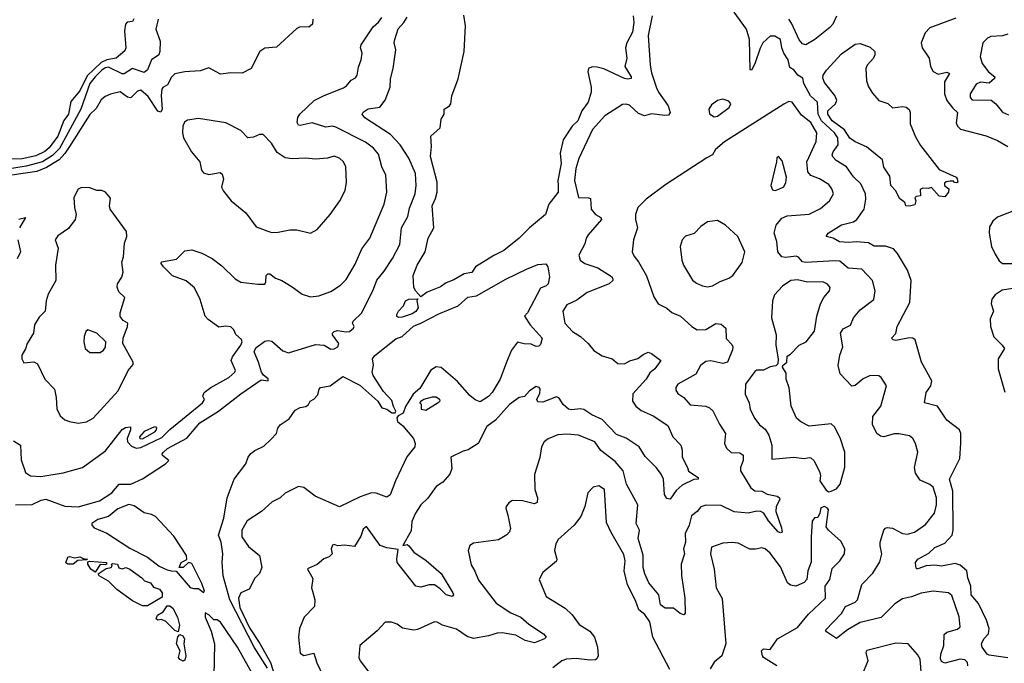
# Model space of a CAD drawing. Extents: x 1995161 to 2088924, y 769148 to 906007.
# Tile 114 of 256: x 2037771 to 2043575, y 822921 to 826711. Entities that reach past the tile are written whole.
import ezdxf

# ---------------------------------------------------------------- set-up
doc = ezdxf.new("R2010")
doc.units = 0

msp = doc.modelspace()

# ---------------------------------------------------------------- linework, layer by layer
at = {"layer": '0CON20XD'}
for points in [[(2041499.2, 826735), (2041475, 826617.5), (2041487.1, 826442.9), (2041495, 826398.8), (2041525, 826310.8), (2041536.2, 826285), (2041593.5, 826205), (2041605.7, 826164.3), (2041595, 826150), (2041573.4, 826146.6), (2041495, 826157.3), (2041454.4, 826145.6), (2041418.4, 826158.4), (2041365, 826207.5), (2041345, 826214), (2041325, 826212), (2041219.5, 826145), (2041147.1, 826065), (2041065.9, 825894.1), (2041049.4, 825835), (2041041.6, 825765), (2041064, 825665), (2041123.2, 825663.2), (2041135, 825658), (2041138.8, 825595), (2041165, 825563.3), (2041197, 825547), (2041200, 825535), (2041121.2, 825445), (2041109.4, 825425), (2041101.7, 825391.7), (2041066.2, 825325), (2041074.5, 825294.5), (2041101.2, 825275), (2041179.1, 825249.1), (2041258.5, 825198.5), (2041268, 825185), (2041266.2, 825175), (2041246.2, 825155), (2041115.6, 825104.4), (2041055, 825058.9), (2040995, 825031.4), (2040971.4, 824995), (2040984.5, 824925), (2041028.6, 824875), (2041076.2, 824846.2), (2041122.5, 824805), (2041155, 824762.5), (2041205, 824731.1), (2041262.5, 824715), (2041296.4, 824686.4), (2041335.7, 824684.3), (2041366.9, 824703.1), (2041414, 824716), (2041445, 824740.5), (2041475, 824752.7), (2041495, 824746.1), (2041550, 824705), (2041515, 824655.8), (2041485, 824632), (2041464.4, 824595), (2041385, 824508.6), (2041383.8, 824465), (2041403.6, 824435), (2041435, 824410.4), (2041505, 824378.5), (2041592, 824322), (2041620, 824255), (2041668, 824205), (2041675.6, 824175.6), (2041676.4, 824135), (2041707.1, 824075), (2041712.5, 824052.5), (2041770, 824015), (2041770, 824005), (2041745, 824004.2), (2041675, 823970.5), (2041641.2, 823938.8), (2041605, 823887.1), (2041585, 823891.9), (2041571.1, 823915), (2041565.6, 824005), (2041552.9, 824035), (2041525, 824071.9), (2041458, 824138), (2041423.3, 824195), (2041345, 824247.2), (2041288.8, 824268.8), (2041205, 824356.6), (2041142.5, 824385), (2041096.7, 824415), (2041075, 824419.2), (2041025, 824412.9), (2041005, 824417.1), (2040975, 824445.6), (2040951.5, 824481.5), (2040935, 824490.8), (2040855, 824459.5), (2040825, 824460), (2040820, 824475), (2040837.3, 824512.7), (2040838, 824535), (2040833.3, 824545), (2040815, 824550.6), (2040776.2, 824525), (2040747.1, 824492.9), (2040715, 824485.8), (2040657.8, 824445), (2040575, 824352.9), (2040524.2, 824315.8), (2040474.2, 824215), (2040415, 824177.1), (2040385, 824170), (2040311.2, 824135), (2040318.8, 824068.8), (2040305.7, 824034.3), (2040265, 823987.5), (2040225, 823962.5), (2040176.4, 823893.6), (2040135, 823853.8), (2040103.1, 823805), (2040083.1, 823755), (2040078.8, 823701.2), (2040030, 823615), (2040055, 823620), (2040065, 823613.3), (2040094.4, 823575), (2040166.4, 823526.4), (2040255, 823450), (2040323.3, 823335), (2040327.5, 823325), (2040320, 823315), (2040284, 823325), (2040249.5, 823359.5), (2040215, 823383.3), (2040185, 823383.8), (2040135, 823368.9), (2040105, 823375.6), (2039996.7, 823515), (2039993.4, 823536.6), (2040001.7, 823591.7), (2039935, 823600), (2039895, 823613.8), (2039815, 823727.5), (2039795, 823710), (2039780.7, 823669.3), (2039745, 823608), (2039685, 823616.5), (2039645, 823612.5), (2039625, 823620), (2039615, 823617.5), (2039607.5, 823595), (2039612.5, 823565), (2039595, 823547.5), (2039563.9, 823536.1), (2039525, 823502.5), (2039470.7, 823479.3), (2039467.5, 823475), (2039499.3, 823419.3), (2039490, 823365), (2039495.8, 823345.8), (2039511.1, 823295), (2039508.1, 823255), (2039447.9, 823192.1), (2039419.4, 823125), (2039414.4, 823075.6), (2039425, 822981.2), (2039445, 822966.7), (2039505, 822981.2), (2039523.2, 822923.2), (2039558.8, 822845)], [(2041386.9, 826735), (2041390.4, 826695), (2041382.7, 826637.3), (2041348.9, 826575), (2041340.9, 826545), (2041350.4, 826485), (2041337.9, 826435), (2041374.4, 826375), (2041374.3, 826365.7), (2041355, 826361.2), (2041335, 826364.8), (2041215, 826421.8), (2041175, 826432.8), (2041145, 826434.2), (2041123.5, 826425), (2041119.1, 826405), (2041139.5, 826315), (2041139.2, 826285), (2041121.6, 826225), (2041084.9, 826175.1), (2041060.8, 826115), (2041027.5, 826085), (2040975, 826004.2), (2040955.8, 825925), (2040963, 825865), (2040943.1, 825765), (2040943.9, 825735), (2040945.4, 825695), (2040889.3, 825625), (2040870.3, 825565), (2040776, 825485), (2040715.8, 825424.2), (2040625, 825353.1), (2040565, 825323.3), (2040457.5, 825255), (2040435, 825222), (2040390, 825215), (2040330.2, 825179.8), (2040285, 825162.5), (2040251.7, 825138.3), (2040173.6, 825106.4), (2040135, 825080), (2040105, 825112.5), (2040094.3, 825134.3), (2040090, 825205), (2040114.4, 825265), (2040161.1, 825345), (2040178.6, 825425), (2040211.2, 825485), (2040202.7, 825615), (2040221.4, 825658.6), (2040232, 825695), (2040231.5, 825755), (2040192.7, 825905), (2040198.9, 825965), (2040194.2, 826025), (2040249.2, 826075), (2040255.8, 826125), (2040273.3, 826155), (2040272.5, 826185), (2040305, 826204.2), (2040312, 826215), (2040317.7, 826262.3), (2040355, 826362.5), (2040391.2, 826525), (2040399.2, 826675), (2040388.3, 826738.3)], [(2043444.4, 823015), (2043439.4, 823035), (2043455, 823064.3), (2043481.8, 823095), (2043485.9, 823125), (2043470.5, 823175), (2043423.3, 823273.3), (2043380, 823325), (2043377.5, 823375), (2043358.9, 823425), (2043353.1, 823465), (2043315, 823499.4), (2043285, 823508.6), (2043205, 823493.1), (2043165, 823498.5), (2043115, 823494.5), (2043065, 823476.2), (2043057, 823477), (2043052.9, 823492.9), (2043052.2, 823515), (2043064.3, 823535), (2043129.8, 823570.3), (2043165, 823603.2), (2043225, 823627.9), (2043268.2, 823675), (2043273.7, 823705), (2043271.1, 823935), (2043252, 824005), (2043313, 824127), (2043317.6, 824217.6), (2043319.1, 824275), (2043310, 824295), (2043235, 824353.1), (2043180, 824435), (2043103.8, 824455), (2043113.3, 824515), (2043141.5, 824555), (2043146.7, 824585), (2043085.8, 824695), (2043049.2, 824825), (2043035, 824835.3), (2043015, 824837.2), (2042935, 824822), (2042920, 824825), (2042910, 824835), (2042935, 824862.5), (2042942.7, 824905), (2043017.2, 825045), (2043025.3, 825175), (2043005, 825235.7), (2042944.7, 825335), (2042921.2, 825361.2), (2042875, 825376.8), (2042808.3, 825378.3), (2042775, 825397.1), (2042703.8, 825403.8), (2042655, 825399.6), (2042603.4, 825403.4), (2042565, 825424.3), (2042523.8, 825435), (2042536.2, 825455), (2042615, 825503.5), (2042685, 825521.8), (2042705, 825535.4), (2042747.8, 825595), (2042758.4, 825655), (2042757.3, 825685), (2042729.4, 825745), (2042685, 825785.5), (2042645.4, 825845), (2042583.1, 825883.1), (2042563.9, 825903.9), (2042560.5, 825915), (2042565.9, 825934.1), (2042595.3, 825975), (2042592.5, 826015), (2042573.4, 826045), (2042496.5, 826115), (2042477, 826155), (2042474, 826225), (2042433.2, 826263.2), (2042392.1, 826335), (2042387.3, 826367.3), (2042357.5, 826385), (2042336.7, 826415), (2042310.6, 826430.6), (2042300, 826475), (2042275.4, 826515), (2042263.5, 826545), (2042255, 826595.6), (2042222.5, 826615), (2042195, 826614.3), (2042151.8, 826575), (2042135.3, 826544.7), (2042105, 826452), (2042085, 826413.3), (2042077, 826417), (2042073.5, 826595), (2042055.7, 826655.7), (2041982.9, 826755)], [(2042585, 826732), (2042563.1, 826685), (2042545.8, 826665), (2042457.7, 826595), (2042405, 826562.9), (2042385, 826570), (2042365, 826593.5), (2042321.2, 826691.2), (2042304.7, 826714.7)], [(2038442.9, 826717.1), (2038435, 826700), (2038405, 826696.2), (2038393.8, 826685), (2038389.3, 826645), (2038396.3, 826545), (2038391.3, 826528.7), (2038339.4, 826485), (2038285, 826474.6), (2038251.3, 826458.7), (2038169.1, 826380.9), (2038125, 826293.2), (2038071.2, 826228.8), (2038058, 826155), (2038031.5, 826118.5), (2037995, 826024.6), (2037945, 825956.8), (2037919.6, 825935), (2037865, 825910.2), (2037785, 825892.6), (2037715, 825890.3)], [(2039498.5, 826715), (2039496.7, 826685), (2039475, 826666.7), (2039425, 826668.6), (2039405, 826660), (2039285, 826548.8), (2039215.3, 826544.7), (2039186.5, 826523.5), (2039135, 826423.3), (2039082.7, 826397.3), (2039015, 826399.2), (2038955, 826391.1), (2038885, 826427.5), (2038835, 826411.2), (2038745, 826404.4), (2038685, 826392.9), (2038665, 826374), (2038642.5, 826327.5), (2038615, 826312.2), (2038608.1, 826301.9), (2038604.5, 826265.5), (2038609.7, 826185), (2038603.1, 826166.9), (2038585, 826172.5), (2038528.5, 826258.5), (2038485, 826295.9), (2038465, 826291.5), (2038425, 826251.8), (2038405.3, 826255.3), (2038363.9, 826286.1), (2038305, 826273.8), (2038275, 826260), (2038251.2, 826238.8), (2038222.3, 826187.7), (2038185, 826153.9), (2038065, 825965.2), (2038037.1, 825922.9), (2038003.5, 825886.5), (2037929.7, 825840.3), (2037871.7, 825818.3), (2037725, 825795.6)], [(2037735, 824231.2), (2037775.7, 824205), (2037779.1, 824119.1), (2037805.6, 824045), (2037835, 824024.6), (2037895, 824021), (2038026.7, 824043.3), (2038141.8, 824075), (2038276.9, 824173.1), (2038375, 824297.1), (2038395, 824310), (2038423, 824313), (2038424.2, 824295), (2038415.5, 824274.5), (2038405.2, 824245), (2038406.5, 824225), (2038430.2, 824200.2), (2038457.9, 824187.9), (2038485, 824192.5), (2038609.1, 824250.9), (2038655, 824297.5), (2038847.5, 824455), (2038859.2, 824475), (2038850, 824495), (2038858.6, 824515), (2038897.3, 824545), (2039004, 824605), (2039039.3, 824635), (2039042.7, 824645), (2039016.6, 824705), (2039024.6, 824725), (2039074.4, 824795), (2039081.2, 824815), (2039078.3, 824828.3), (2039045, 824857.5), (2039032.5, 824885), (2039015, 824902.5), (2038985, 824906.7), (2038945, 824900), (2038880.9, 824945), (2038865, 824965.7), (2038834.1, 825064.1), (2038801.7, 825131.7), (2038752.7, 825172.7), (2038672.2, 825202.2), (2038617.5, 825255), (2038604.2, 825275), (2038606.7, 825285), (2038695, 825301.4), (2038745, 825350), (2038785, 825355.6), (2038845, 825336.7), (2038905.3, 825305.3), (2038962.1, 825262.1), (2039040, 825185), (2039075, 825166.2), (2039175, 825152.9), (2039215, 825154.2), (2039222.5, 825167.5), (2039224.4, 825205.6), (2039234.4, 825215.6), (2039245, 825215.6), (2039279.5, 825189.5), (2039315.3, 825175.3), (2039377.8, 825137.8), (2039435, 825095.7), (2039485, 825080), (2039535, 825085.6), (2039605, 825111.1), (2039661.1, 825148.9), (2039695, 825181.4), (2039749.1, 825270.9), (2039787.2, 825362.8), (2039835.5, 825425), (2039919.5, 825625), (2039934.6, 825695.4), (2039929.1, 825795), (2039905.6, 825845), (2039885, 825918.6), (2039855.5, 825955), (2039810.1, 825990.1), (2039635, 826079.3), (2039615, 826084.1), (2039575, 826079.4), (2039495, 826103.7), (2039425, 826088.6), (2039415, 826091.2), (2039406.9, 826106.9), (2039410.9, 826135), (2039421.6, 826155), (2039506.2, 826235), (2039565, 826265.3), (2039678.9, 826311.1), (2039697.1, 826322.9), (2039724.3, 826355), (2039750.3, 826369.7), (2039759.4, 826385), (2039767.5, 826432.5), (2039782.7, 826475), (2039790, 826515), (2039779.2, 826545), (2039784.4, 826564.4), (2039855, 826669.6), (2039885, 826696.7), (2039904.9, 826725)], [(2037745, 823854.5), (2037845, 823855.5), (2037898.2, 823881.8), (2037925, 823887.8), (2038037.2, 823847.2), (2038115, 823842.6), (2038242, 823877.9), (2038313.9, 823925), (2038357.5, 823975), (2038426.5, 823975), (2038495, 824007.5), (2038630.9, 824095), (2038650, 824115), (2038613.3, 824145), (2038611.2, 824155), (2038617.5, 824165), (2038642.5, 824185), (2038755, 824246.1), (2038832.5, 824337.5), (2038942.2, 824405), (2039075, 824508.5), (2039195, 824590.9), (2039235.5, 824585), (2039235, 824596.9), (2039208, 824618), (2039196.1, 824636.1), (2039178.8, 824695), (2039152, 824755), (2039161.8, 824778.2), (2039215, 824818.8), (2039235, 824822.8), (2039257.4, 824817.4), (2039321.7, 824761.7), (2039355, 824748.5), (2039515, 824798.6), (2039565, 824794.1), (2039605, 824770.2), (2039625, 824772.1), (2039646.5, 824785), (2039652.4, 824805), (2039615.5, 824855), (2039614.7, 824865.3), (2039625, 824875.6), (2039645, 824881.5), (2039695, 824872.3), (2039714.5, 824874.5), (2039737.5, 824895), (2039742, 824905), (2039733.3, 824925), (2039736.2, 824935), (2039788.5, 824985), (2039856.5, 825125), (2039875, 825178), (2039919.8, 825230.2), (2039967.9, 825305), (2040012.3, 825387.7), (2040022, 825485), (2040058, 825552), (2040068.1, 825601.9), (2040102.4, 825685), (2040108.7, 825735), (2040104, 825805), (2040064.7, 825895), (2040013.2, 825975), (2039955.9, 826035.9), (2039805, 826133.1), (2039790, 826155), (2039795, 826167.5), (2039824.1, 826185.9), (2039894.5, 826195.5), (2039925, 826236.7), (2039954.4, 826315), (2039956, 826364), (2039973.1, 826425), (2039988.2, 826535), (2039979.1, 826575), (2039981.6, 826595), (2040002.4, 826657.6), (2040034.5, 826695.5), (2040055, 826726.7)], [(2038587.7, 826715), (2038572.9, 826655), (2038598.9, 826585), (2038597.5, 826525), (2038590, 826505), (2038546.9, 826475), (2038523.8, 826416.2), (2038505, 826401.1), (2038435, 826423.5), (2038387.1, 826392.9), (2038375, 826392.2), (2038295, 826431.5), (2038275, 826427.5), (2038255, 826413.7), (2038214.7, 826375), (2038185.1, 826335), (2038131.4, 826185), (2038005, 825952.1), (2037965, 825912.1), (2037905, 825874.9), (2037809.8, 825849.8)], [(2043288.9, 826721.1), (2043135, 826662.9), (2043108.6, 826635), (2043084.3, 826575), (2043091.4, 826545), (2043131.9, 826485), (2043139.4, 826435), (2043155, 826406), (2043185, 826391.1), (2043235, 826402.7), (2043251.9, 826395), (2043221.8, 826345), (2043222.7, 826275), (2043236.2, 826235), (2043271.2, 826191.2), (2043298.2, 826165), (2043291.5, 826105), (2043298.2, 826085), (2043316.7, 826066.7), (2043467.8, 826027.8), (2043535, 826000.8), (2043595, 825964.4)], [(2043595, 826625.5), (2043565, 826616.5), (2043495, 826612), (2043475, 826602), (2043447.5, 826575), (2043433.3, 826495), (2043445, 826453.8), (2043481.9, 826405), (2043518, 826375), (2043516, 826365), (2043485, 826337.5), (2043435, 826343.6), (2043408.7, 826331.3), (2043374.2, 826275), (2043373.3, 826253.3), (2043385, 826238.9), (2043497.6, 826237.6), (2043525.4, 826215.4), (2043565, 826167.5), (2043600.3, 826150.3)], [(2043015, 825612.5), (2042993.3, 825615), (2042987.5, 825635), (2042957.8, 825657.8), (2042935, 825703.3), (2042906, 825735), (2042899.3, 825789.3), (2042865, 825842.5), (2042855.9, 825885.9), (2042762, 825962), (2042695, 825993), (2042665, 826014), (2042633.7, 826063.7), (2042560.9, 826115), (2042534.2, 826155), (2042535, 826175.6), (2042579.2, 826215), (2042587.1, 826237.1), (2042576.7, 826265), (2042515, 826342), (2042505, 826367.5), (2042506.4, 826385), (2042525.9, 826415), (2042615, 826510.9), (2042695, 826567.5), (2042725, 826570.6), (2042785, 826550), (2042811.2, 826525), (2042812.5, 826505), (2042804.3, 826485), (2042765.6, 826444.4), (2042758.6, 826425), (2042762.3, 826352.3), (2042775, 826315.8), (2042798.1, 826278.1), (2042835.3, 826235.3), (2042888.3, 826218.3), (2042915, 826192), (2042975, 826200.8), (2042996.4, 826196.4), (2043013.5, 826183.5), (2043019.6, 826165), (2043018.9, 826098.9), (2043051.1, 826021.1), (2043080.2, 825970.2), (2043190, 825830), (2043290, 825785), (2043297.5, 825775), (2043300, 825755), (2043295, 825750), (2043281.7, 825751.7), (2043275, 825760), (2043255, 825760), (2043233, 825757), (2043221.7, 825748.3), (2043222.5, 825735), (2043247.5, 825715), (2043246.7, 825695), (2043225, 825667.5), (2043191.7, 825671.7), (2043145, 825723.3), (2043125, 825717.5), (2043095, 825720), (2043078.3, 825711.7), (2043080, 825675), (2043055, 825670), (2043048.3, 825661.7), (2043052.5, 825645), (2043048.3, 825621.7), (2043015, 825612.5)], [(2043359.6, 822905), (2043358.5, 822925), (2043341.8, 822941.8), (2043315.4, 822945.4), (2043225, 822921.2), (2043205, 822930.9), (2043197.9, 822947.9), (2043200.8, 822975), (2043218.9, 823025), (2043220, 823090), (2043235.7, 823104.3), (2043298.1, 823121.9), (2043313.8, 823136.2), (2043308.5, 823195), (2043265, 823320.4), (2043245, 823335.8), (2043155, 823346.1), (2043085, 823334.8), (2043027.9, 823312.1), (2042975, 823301.4), (2042929.9, 823270.1), (2042848.5, 823191.5), (2042725, 823160.7), (2042651.3, 823118.7), (2042585, 823067.1), (2042526.1, 823106.1), (2042520, 823115), (2042614.5, 823215), (2042638.8, 823255), (2042695, 823281.5), (2042709.1, 823295), (2042735.5, 823385), (2042798.8, 823451.2), (2042841.7, 823518.3), (2042852.2, 823565), (2042842.4, 823612.4), (2042842.2, 823635), (2042865.4, 823704.6), (2042875, 823716.9), (2042885, 823721.1), (2042915, 823716.9), (2042975, 823685.4), (2043005, 823680.5), (2043045, 823692.2), (2043110.8, 823739.2), (2043162.7, 823805), (2043175.3, 823854.7), (2043174.8, 823895), (2043155, 823957.3), (2043135, 823973.9), (2043079.2, 823999.2), (2043050.5, 824040.5), (2043045.5, 824074.5), (2043064.6, 824165), (2043052, 824215), (2043035, 824245.6), (2043015, 824260.9), (2042952.3, 824272.3), (2042925, 824272.1), (2042865, 824254.5), (2042845, 824258.1), (2042824.3, 824275), (2042797.4, 824327.4), (2042799.1, 824375), (2042847.1, 824435), (2042880, 824555), (2042848.8, 824605), (2042835, 824614), (2042785, 824616.7), (2042743.6, 824596.4), (2042695, 824556.2), (2042675, 824552.2), (2042606.7, 824625), (2042596, 824675), (2042605.4, 824735), (2042622.1, 824785), (2042609, 824865), (2042625, 824891.5), (2042668.5, 824911.5), (2042686.7, 824955), (2042725, 825001.9), (2042805, 825062.9), (2042813.7, 825115), (2042798.1, 825175), (2042735, 825242.9), (2042655, 825248.5), (2042605, 825289), (2042575, 825292.2), (2042402.4, 825282.4), (2042385.6, 825285.6), (2042362.5, 825312.5), (2042347.9, 825317.9), (2042285, 825310.8), (2042264.3, 825314.3), (2042239, 825345), (2042233.7, 825405), (2042217.2, 825455), (2042229.2, 825500.8), (2042263, 825543), (2042295, 825557.1), (2042425, 825565.6), (2042490.7, 825599.3), (2042545, 825644), (2042568, 825685), (2042558.1, 825715), (2042540.2, 825740.2), (2042485.7, 825775), (2042433.9, 825793.9), (2042416, 825815), (2042411.2, 825875), (2042466.2, 825995), (2042470.4, 826045), (2042435, 826105.4), (2042379.3, 826149.3), (2042325, 826225.4), (2042305, 826229.8), (2042275, 826214.4), (2041925, 825992.2), (2041872.7, 825947.3), (2041855.3, 825914.7), (2041821.7, 825898.3), (2041579.1, 825740.9), (2041463.6, 825655), (2041414.5, 825605), (2041400, 825565), (2041400, 825535), (2041412, 825485), (2041388.1, 825415), (2041381.4, 825345), (2041390.3, 825320.3), (2041418, 825285), (2041465, 825203.3), (2041509.7, 825079.7), (2041535, 825038.8), (2041585, 825012), (2041615, 824987.8), (2041666.7, 824965), (2041732.9, 824905), (2041765, 824884.6), (2041815, 824887.1), (2041875, 824921.5), (2041905, 824918.6), (2041932.9, 824895), (2041934.7, 824834.7), (2041968, 824798)], [(2041865, 826138.8), (2041885, 826143.3), (2041952.9, 826195), (2041962, 826215), (2041951.7, 826231.7), (2041915, 826244.2), (2041883.3, 826235), (2041849.5, 826210.5), (2041833.8, 826185), (2041836.4, 826156.4), (2041865, 826138.8)], [(2039485, 825453.8), (2039525, 825476.7), (2039600, 825565), (2039658.8, 825645), (2039690, 825705), (2039697.1, 825755), (2039692.5, 825845), (2039680, 825875), (2039655, 825895.7), (2039625, 825907.1), (2039585, 825896.7), (2039515, 825890.6), (2039455, 825896.9), (2039377.4, 825892.6), (2039335, 825898.8), (2039289.2, 825929.2), (2039255, 825984), (2039205.9, 826035.9), (2039185, 826035.7), (2039149.8, 826020.2), (2039115, 826016), (2039075, 826058), (2038985, 826103.3), (2038825, 826129.5), (2038759.3, 826120.7), (2038742.4, 826107.6), (2038731.5, 826085), (2038730, 826045), (2038736, 826015), (2038783.8, 825933.8), (2038831.9, 825875), (2038841.9, 825825), (2038855, 825809.4), (2038885, 825800), (2038952, 825812), (2038965, 825801.2), (2038971.5, 825775), (2038960.8, 825725), (2038971.3, 825701.3), (2039016.7, 825645), (2039104.5, 825574.5), (2039165, 825490.8), (2039255, 825457.5), (2039295, 825459.2), (2039363.9, 825473.9), (2039405, 825474), (2039485, 825453.8)], [(2042225, 825706), (2042245, 825712.5), (2042275, 825726.7), (2042286.8, 825753.2), (2042290, 825785), (2042265, 825880), (2042243.3, 825906.7), (2042233, 825897), (2042232.5, 825875), (2042198.8, 825735), (2042208.8, 825708.8), (2042225, 825706)], [(2037809.8, 825849.8), (2037698.1, 825831.9)], [(2038115, 824335.6), (2038165, 824342.2), (2038203.1, 824365), (2038351.9, 824525), (2038409.2, 824645), (2038438.9, 824681.1), (2038440.5, 824695), (2038379.2, 824805), (2038380, 824835), (2038406.7, 824905), (2038407.5, 824925), (2038380.7, 824940.7), (2038363.6, 824963.6), (2038362.5, 824985), (2038390, 825075), (2038355, 825108.8), (2038345.6, 825135.6), (2038347.8, 825155), (2038373.3, 825195), (2038381.4, 825225), (2038373.3, 825283.3), (2038381.8, 825315), (2038388.2, 825395), (2038401.5, 825435), (2038400, 825465), (2038304.7, 825595), (2038300.3, 825615), (2038305, 825660), (2038276.4, 825696.4), (2038255.5, 825705.5), (2038225, 825705.7), (2038185, 825721.2), (2038135, 825723.3), (2038116.1, 825713.9), (2038089.2, 825665), (2038092.9, 825605), (2038102.9, 825565), (2038098.5, 825535), (2038058.9, 825481.1), (2037995, 825438.8), (2037980, 825415), (2037997.5, 825365), (2037981.8, 825265), (2037984.7, 825175), (2037938.8, 825095), (2037926.7, 825055), (2037920.8, 824995), (2037885, 824958.8), (2037858.8, 824915), (2037852.5, 824865), (2037813.8, 824805), (2037805, 824772.5), (2037784, 824735), (2037782.5, 824715), (2037795, 824690), (2037853.9, 824696.1), (2037875.8, 824685), (2037918.6, 824595), (2037975.7, 824535), (2037985.7, 824485.7), (2037989.1, 824419.1), (2038008.6, 824378.6), (2038036.7, 824355), (2038064.4, 824344.4), (2038115, 824335.6)], [(2043645, 825591), (2043535, 825548.5), (2043507.9, 825525), (2043487.7, 825492.3), (2043484.7, 825454.7), (2043498.7, 825375), (2043520.6, 825330.6), (2043545, 825291.4), (2043565, 825276.2), (2043625, 825274.6)], [(2037765, 825536.7), (2037805.7, 825545.7), (2037770.3, 825485)], [(2041825, 825138.1), (2041855, 825143.6), (2041899.5, 825170.5), (2041951.8, 825188.2), (2041974.2, 825205), (2042029.1, 825280.9), (2042044.3, 825344.3), (2042004.3, 825434.3), (2041930.5, 825500.5), (2041885, 825528.8), (2041825, 825520), (2041785, 825493.3), (2041747.3, 825452.7), (2041695, 825436.2), (2041675.7, 825414.3), (2041664.4, 825375.6), (2041674.3, 825295), (2041684.2, 825265), (2041737.6, 825177.6), (2041759.7, 825159.7), (2041795, 825144.3), (2041825, 825138.1)], [(2037759.4, 825415), (2037774.5, 825345), (2037756, 825304)], [(2039232.1, 822892.1), (2039152.7, 823015), (2039009.8, 823295), (2038971, 823435), (2038964.4, 823515), (2038967.8, 823565), (2038957.8, 823635), (2038943.2, 823675), (2038973.1, 823775), (2038994.2, 823895), (2039035, 824005.8), (2039104.6, 824095.4), (2039118.1, 824135), (2039133.1, 824156.9), (2039156, 824175), (2039210.2, 824199.8), (2039251.8, 824238.2), (2039284, 824275), (2039293.1, 824305), (2039306.7, 824325), (2039358.8, 824361.2), (2039395, 824412.5), (2039425, 824427.1), (2039456.9, 824433.1), (2039473.3, 824445), (2039482.5, 824465), (2039505, 824476.7), (2039528.8, 824501.2), (2039535.7, 824535), (2039544.2, 824545), (2039600, 824555), (2039675, 824609.2), (2039775, 824559), (2039882.6, 824465), (2039905.3, 824425.3), (2039935, 824417.1), (2039965, 824396.3), (2039984, 824396), (2039988.6, 824405), (2039973.5, 824433.4), (2039965, 824469.1), (2039915, 824521.3), (2039854.2, 824615), (2039848.2, 824635), (2039855.8, 824675.8), (2039851.2, 824715), (2039865, 824733.3), (2039988.8, 824831.2), (2040025, 824846.2), (2040093, 824907), (2040135.8, 824924.2), (2040240.6, 824979.4), (2040355, 825025.7), (2040412.3, 825077.7), (2040463.8, 825085), (2040637.3, 825182.7), (2040758.3, 825241.7), (2040825, 825270.3), (2040872.7, 825272.7), (2040884.6, 825255), (2040893.3, 825196.7), (2040885.6, 825155), (2040875, 825143.1), (2040840, 825130), (2040765, 824985.7), (2040746.7, 824965), (2040780.6, 824915), (2040850, 824835), (2040841.7, 824798.3), (2040831.7, 824788.3), (2040815, 824786.7), (2040785, 824800), (2040745, 824802), (2040705, 824812.9), (2040669.6, 824765), (2040639.4, 824695), (2040603.3, 824595), (2040556.2, 824515), (2040535, 824491.8), (2040485, 824461.7), (2040455, 824473.1), (2040425, 824498.7), (2040350.7, 824580.7), (2040255, 824662.6), (2040225, 824666.4), (2040195, 824647.3), (2040130, 824540), (2040090.7, 824505), (2040045, 824432.5), (2040032.1, 824395), (2040001, 824379), (2039993.3, 824366.7), (2039996.9, 824345), (2040029.7, 824319.7), (2040091.8, 824245), (2040102.7, 824215), (2040099.1, 824195), (2040053.6, 824136.4), (2039985.3, 823995), (2039955, 823912.5), (2039935, 823900), (2039872.1, 823922.1), (2039845, 823924.6), (2039778.1, 823901.9), (2039655, 823841.5), (2039512.2, 823905), (2039445.9, 823955.9), (2039415, 823962), (2039335, 823923.6), (2039305.4, 823894.6), (2039258.2, 823871.8), (2039195.7, 823814.3), (2039110.7, 823759.3), (2039079.4, 823705), (2039079.7, 823665), (2039119.7, 823609.7), (2039183.8, 823555), (2039198.5, 823485), (2039185, 823450), (2039157.5, 823422.5), (2039123, 823357), (2039075, 823336.2), (2039061.2, 823305), (2039068.5, 823248.5), (2039125, 823129.1), (2039186.6, 823036.6), (2039250, 822925), (2039280, 822825)], [(2042541.2, 823931.2), (2042555, 823934), (2042585, 823949.2), (2042607.5, 823975), (2042634.3, 824075.7), (2042635.5, 824165), (2042607.8, 824247.8), (2042573.2, 824313.2), (2042555, 824331.2), (2042425, 824316.7), (2042375, 824343.6), (2042350, 824365), (2042318.9, 824435), (2042307.4, 824542.6), (2042289.4, 824595), (2042289.7, 824629.7), (2042267.5, 824665), (2042270, 824675), (2042292.5, 824695), (2042295, 824730), (2042315, 824742.5), (2042365, 824793.8), (2042406.6, 824813.4), (2042455, 824876.2), (2042469.4, 824965), (2042491.3, 825038.7), (2042510, 825075), (2042543.8, 825115), (2042548.8, 825135), (2042533, 825153), (2042505, 825166.7), (2042415, 825165.5), (2042355, 825178.9), (2042315.6, 825175.6), (2042268.2, 825141.8), (2042219.8, 825090.2), (2042207.8, 825055), (2042202.9, 824955), (2042230, 824855), (2042228.8, 824795), (2042242.5, 824715), (2042240, 824685), (2042227, 824673), (2042195, 824666.7), (2042155, 824648), (2042115, 824647.5), (2042105, 824638.8), (2042050, 824565), (2042046.9, 824505), (2042071.5, 824455), (2042077.1, 824415), (2042105, 824362.5), (2042131.4, 824325), (2042165, 824300), (2042186.7, 824265), (2042204.4, 824205), (2042205, 824122.5), (2042335, 824135.8), (2042395, 824127.5), (2042425, 824133.8), (2042435, 824130), (2042454.1, 824114.1), (2042486.7, 824045), (2042491.2, 824025), (2042487.5, 823995), (2042525, 823940), (2042541.2, 823931.2)], [(2043625, 825128.5), (2043561.8, 825118.2), (2043519.9, 825090.1), (2043501.8, 825065), (2043498.2, 825038.2), (2043510.4, 824995), (2043491, 824949), (2043492.7, 824905), (2043513.7, 824843.7), (2043562.5, 824795), (2043576, 824775), (2043538.7, 824715), (2043537.7, 824655), (2043578.4, 824518.4)], [(2040005, 824956.7), (2039994.2, 824964.2), (2039994.2, 824975), (2040004.2, 824995), (2040033.6, 825026.4), (2040045, 825056.2), (2040064.3, 825065.7), (2040118.3, 825068.3), (2040112.5, 825055), (2040120, 825015), (2040106.4, 824993.6), (2040085, 824980), (2040025, 824960), (2040005, 824956.7)], [(2038185, 824751.2), (2038245, 824751.4), (2038265, 824764.3), (2038277.2, 824782.8), (2038277.7, 824815), (2038225, 824864.5), (2038172.5, 824885), (2038161.2, 824875), (2038150, 824845), (2038148, 824815), (2038156.2, 824775), (2038185, 824751.2)], [(2041968, 824798), (2041974.5, 824785), (2041972.2, 824767.8), (2041944, 824695), (2041915, 824687.3), (2041845, 824702.2), (2041815, 824698.9), (2041783.4, 824675), (2041756.7, 824623.3), (2041650.8, 824565), (2041637.5, 824545), (2041638.8, 824528.8), (2041650.3, 824510.3), (2041685, 824486.2), (2041722.5, 824442.5), (2041814.8, 824434.8), (2041836.2, 824426.2), (2041857, 824407), (2041895, 824329.2), (2041930.6, 824275), (2041924.4, 824215), (2041937.9, 824187.9), (2041965, 824162), (2042015, 824160.8), (2042035, 824146.7), (2042035.3, 824115), (2042020.4, 824075), (2042020, 824055), (2042080.8, 823955), (2042105, 823936), (2042145, 823934.3), (2042177.5, 823917.5), (2042236.7, 823905), (2042250, 823895), (2042250.8, 823885), (2042230, 823845), (2042228.7, 823815), (2042262, 823718), (2042265, 823693.3), (2042255, 823690), (2042242.5, 823695), (2042185, 823760.8), (2042158.1, 823805), (2042140, 823815), (2042115, 823816.1), (2042065, 823804.5), (2041982.6, 823812.6), (2041905, 823850.4), (2041815, 823852.1), (2041785, 823841.4), (2041764.6, 823815.4), (2041730, 823790), (2041716.7, 823735), (2041694.1, 823685), (2041695.9, 823635), (2041684.2, 823595), (2041688.6, 823565), (2041670, 823505), (2041671.4, 823438.6), (2041691.1, 823305), (2041694.1, 823215.9), (2041685, 823206.2), (2041663.4, 823213.4), (2041625, 823246), (2041575, 823246.2), (2041548.8, 823265), (2041537.5, 823325), (2041478.4, 823395), (2041455, 823448.6), (2041446.4, 823485), (2041445, 823556.7), (2041415.8, 823655), (2041423.8, 823705), (2041404.6, 823745), (2041414.5, 823855), (2041347.5, 823975), (2041327.7, 824055), (2041279.9, 824109.9), (2041195.5, 824175), (2041161.4, 824225), (2041065.6, 824264.4), (2040995, 824270.5), (2040943.7, 824266.3), (2040885, 824242.5), (2040862, 824225), (2040847.1, 824195), (2040837.6, 824132.4), (2040806.3, 824033.7), (2040808.2, 823945), (2040822.9, 823895), (2040821.2, 823868.8), (2040805, 823860), (2040735, 823877.1), (2040675, 823880), (2040655, 823866.2), (2040638.8, 823845), (2040636.4, 823833.6), (2040647.7, 823792.3), (2040664, 823715), (2040658, 823695), (2040642.4, 823677.6), (2040592.4, 823647.6), (2040445, 823628), (2040423.8, 823615), (2040413.8, 823585), (2040431.7, 823501.7), (2040454.4, 823464.4), (2040475, 823410.8), (2040580, 823275), (2040665, 823217.9), (2040725, 823192.1), (2040771.3, 823151.3), (2040859.2, 823095), (2040874, 823075), (2040864, 823065), (2040805, 823041.9), (2040749.4, 823055), (2040695, 823086.8), (2040615, 823100.6), (2040585, 823099.2), (2040535, 823083.5), (2040445, 823067.5), (2040409.4, 823079.4), (2040345, 823121.9), (2040264, 823145), (2040232.1, 823162.1), (2040215, 823164.3), (2040115, 823118.9), (2040095, 823115.5), (2040027.8, 823127.8), (2039995, 823152), (2039962.7, 823162.7), (2039925, 823163.8), (2039877.2, 823112.8), (2039776.7, 823025), (2039770, 822955), (2039778.6, 822935), (2039853.5, 822835)], [(2040165, 824410), (2040140, 824415), (2040140, 824445), (2040130, 824455), (2040141.7, 824468.3), (2040153, 824477), (2040205, 824490), (2040225, 824490), (2040245, 824476), (2040246.7, 824465), (2040237.5, 824455), (2040165, 824410)], [(2038495, 824243.8), (2038568.1, 824285), (2038577.8, 824295), (2038579.7, 824309.7), (2038565, 824314), (2038505, 824286.9), (2038477.1, 824255), (2038478.9, 824245), (2038495, 824243.8)], [(2041603.6, 822885), (2041502.9, 823075), (2041484.6, 823165), (2041455, 823208.5), (2041420, 823235), (2041400.6, 823290.6), (2041352.6, 823382.6), (2041333, 823465), (2041339.7, 823525), (2041332.4, 823562.4), (2041254.5, 823694.5), (2041229.7, 823749.7), (2041218.6, 823945), (2041185, 823966.9), (2041151.1, 823958.9), (2041120, 823925), (2041102.5, 823845), (2041077.5, 823785), (2041039.4, 823735), (2040945, 823650), (2040930.8, 823625), (2040923.1, 823585), (2040937.1, 823535), (2040935, 823523.3), (2040854.2, 823455), (2040833.3, 823415), (2040874.4, 823315), (2040985.6, 823245.6), (2041027, 823207), (2041069.1, 823149.1), (2041130.9, 823110.9), (2041159.5, 823075), (2041177.5, 823015), (2041180, 822965), (2041173.2, 822946.8), (2041165, 822941.4), (2041131.7, 822938.3), (2041051.9, 822948.1), (2040994.6, 822945.4), (2040966.2, 822935), (2040912.5, 822895)], [(2038855, 823337.5), (2038860, 823345), (2038845, 823391.2), (2038785, 823509.5), (2038765, 823513.8), (2038735, 823485.3), (2038710, 823485), (2038722.2, 823515), (2038755, 823533.1), (2038754.4, 823555), (2038678.6, 823668.7), (2038570.6, 823785), (2038547.5, 823797.5), (2038505, 823807.7), (2038445, 823848.8), (2038413.8, 823856.2), (2038349.8, 823830.2), (2038295, 823786), (2038231.8, 823768.2), (2038196.9, 823745), (2038195.6, 823735), (2038209.3, 823719.3), (2038285, 823686.9), (2038419.4, 823599.4), (2038524.2, 823545), (2038592.9, 823492.9), (2038640.9, 823470.8), (2038665, 823466.3), (2038692.9, 823462.9), (2038775, 823367.5), (2038795, 823360.8), (2038825, 823361.2), (2038855, 823337.5)], [(2042234.4, 822905), (2042156.2, 822955), (2042148.8, 822965), (2042143.3, 822995), (2042155, 823006), (2042195, 823001.2), (2042238.1, 823065), (2042355, 823131.5), (2042420.2, 823209.8), (2042520.6, 823305), (2042518.6, 823375), (2042546.5, 823415), (2042560.6, 823479.4), (2042606, 823525), (2042631.9, 823565), (2042634.4, 823595), (2042611.1, 823641.1), (2042537.5, 823705), (2042524.2, 823725), (2042539.2, 823825), (2042533.3, 823835), (2042515, 823843.8), (2042493.6, 823836.4), (2042487.5, 823805), (2042475, 823780), (2042455, 823777.5), (2042442.5, 823757.5), (2042435.7, 823665), (2042435.5, 823515.5), (2042417.3, 823465), (2042410, 823415), (2042394.2, 823395.8), (2042345, 823374.2), (2042315, 823380.8), (2042297.7, 823395), (2042255, 823489.4), (2042195, 823568.9), (2042165, 823595.6), (2042145, 823601.4), (2042107.8, 823592.2), (2042075, 823592.5), (2042005, 823627.5), (2041971.3, 823631.3), (2041915, 823628.9), (2041849.4, 823605), (2041843.1, 823565), (2041864.5, 823475), (2041875.5, 823365), (2041911.7, 823301.7), (2041934.1, 823035.9), (2041909.4, 822965), (2041865, 822928), (2041841.1, 822888.9)], [(2038085, 823503.8), (2038053.8, 823503.8), (2038042.5, 823512.5), (2038055, 823546.7), (2038065, 823550), (2038095, 823542.5), (2038125, 823547.5), (2038145, 823537.5), (2038170, 823535), (2038165, 823530), (2038113, 823527), (2038085, 823503.8)], [(2038215, 823457.5), (2038190, 823475), (2038172.5, 823505), (2038171.7, 823518.3), (2038185, 823522.5), (2038283.3, 823515), (2038282.5, 823505), (2038275, 823500), (2038245, 823502.5), (2038215, 823457.5)], [(2038525, 823258.8), (2038495, 823259.2), (2038435, 823287.8), (2038342.5, 823355), (2038294.1, 823404.1), (2038240, 823435), (2038232.5, 823447.5), (2038280.5, 823479.5), (2038310, 823485), (2038316.7, 823493.3), (2038312.5, 823505), (2038320.5, 823509.5), (2038346.7, 823505), (2038355, 823482.5), (2038375, 823477.5), (2038395.8, 823484.2), (2038420.9, 823475), (2038490.9, 823425), (2038506.9, 823406.9), (2038541.1, 823395), (2038559.1, 823369.1), (2038595, 823357.5), (2038611.5, 823335), (2038610.5, 823309.5), (2038525, 823258.8)], [(2038705, 823106.7), (2038685, 823113.5), (2038629.8, 823169.8), (2038605, 823178), (2038584.5, 823174.5), (2038575, 823182.5), (2038583.3, 823205), (2038615.7, 823224.3), (2038640.6, 823259.4), (2038655, 823258.6), (2038674.3, 823245), (2038701.7, 823191.7), (2038712.2, 823145), (2038705, 823106.7)], [(2039211, 822735), (2039055, 823016.2), (2038955, 823162.5), (2038935, 823177.5), (2038915, 823177.5), (2038885, 823206.7), (2038865, 823217.5), (2038865, 823192.5), (2038900.3, 823110.3), (2038919.2, 823035), (2038915, 822842.5)], [(2038735, 822932.5), (2038715, 822942.5), (2038706.7, 822955), (2038716.7, 822995), (2038695.7, 823035), (2038703.2, 823076.8), (2038715, 823090), (2038731.7, 823081.7), (2038742.5, 823065), (2038738.8, 823035), (2038750, 822965), (2038745, 822940), (2038735, 822932.5)], [(2043087.1, 822847.1), (2043079.4, 822945), (2043063.5, 822973.5), (2043007.5, 823035), (2042935, 823039.4), (2042764.6, 822995.4), (2042759.4, 822985), (2042769.5, 822935), (2042736.8, 822853.2)], [(2043595, 822953.3), (2043485, 822969.4), (2043474.6, 822975), (2043444.4, 823015)]]:
    msp.add_lwpolyline(points, dxfattribs=at)

doc.saveas('drawing.dxf')
